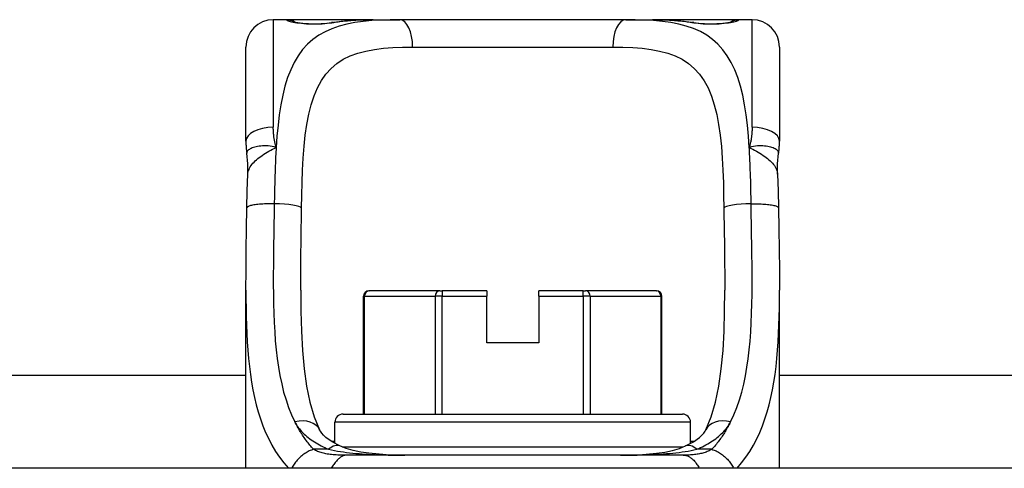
# Model space of a CAD drawing. Header units: inches. Extents: x 7 to 228, y 17 to 114.
# Tile 9 of 143: x 30.437 to 31.853, y 17.818 to 18.463. Entities that reach past the tile are written whole.
import ezdxf

# ---------------------------------------------------------------- set-up
doc = ezdxf.new("R2010")
doc.units = ezdxf.units.IN
doc.header["$MEASUREMENT"] = 0
doc.layers.add('Visible Edges(ANSI)', color=7, linetype='Continuous', lineweight=25)
doc.layers.add('Visible Tangent Edges(ANSI)', color=7, linetype='Continuous', lineweight=25)

msp = doc.modelspace()

# ---------------------------------------------------------------- linework, layer by layer
at = {"layer": 'Visible Edges(ANSI)'}
for p, q in [((30.8213, 18.4631), (30.8016, 18.4631)), ((30.9451, 18.4631), (30.8213, 18.4631)), ((30.9451, 18.4631), (30.9835, 18.4631)), ((31.3087, 18.4631), (30.9835, 18.4631)), ((31.3087, 18.4631), (31.3471, 18.4631)), ((31.4709, 18.4631), (31.3471, 18.4631)), ((31.4906, 18.4631), (31.4709, 18.4631)), ((30.7622, 18.2884), (30.7622, 18.4237)), ((31.53, 18.4237), (31.53, 18.2884)), ((30.7622, 17.8182), (30.7622, 18.0742)), ((30.9313, 17.8962), (30.9313, 18.0655)), ((30.9392, 18.0734), (30.9397, 18.0734)), ((31.0413, 18.0734), (30.9397, 18.0734)), ((31.0413, 18.0734), (31.0447, 18.0734)), ((31.1087, 18.0734), (31.0447, 18.0734)), ((31.1087, 18.0734), (31.1087, 18.0655)), ((31.1087, 17.9985), (31.1087, 18.0655)), ((31.2475, 18.0734), (31.1835, 18.0734)), ((31.1835, 18.0655), (31.1835, 18.0734)), ((31.1835, 18.0655), (31.1835, 17.9985)), ((31.2475, 18.0734), (31.2509, 18.0734)), ((31.3525, 18.0734), (31.2509, 18.0734)), ((31.3525, 18.0734), (31.353, 18.0734)), ((31.3609, 17.8962), (31.3609, 18.0655)), ((31.53, 17.8182), (31.53, 18.0742)), ((31.1835, 17.9985), (31.1087, 17.9985)), ((25.709, 17.9522), (30.7622, 17.9522)), ((31.53, 17.9522), (36.5832, 17.9522)), ((30.902, 17.8962), (31.3902, 17.8962)), ((30.8902, 17.854), (30.8902, 17.8844)), ((31.402, 17.854), (31.402, 17.8844)), ((31.3916, 17.8371), (30.9072, 17.8371)), ((36.1036, 17.8182), (26.1886, 17.8182))]:
    msp.add_line(p, q, dxfattribs=at)
at = {"layer": 'Visible Edges(ANSI)', "flags": 128}
for points in [[(30.8292, 18.4606), (30.8299, 18.4604), (30.8315, 18.46), (30.8368, 18.4591), (30.8439, 18.4582), (30.8523, 18.4576), (30.8613, 18.4574), (30.8703, 18.4577), (30.8785, 18.4583), (30.8854, 18.4592)], [(30.8854, 18.4592), (30.8997, 18.4611), (30.9144, 18.4623), (30.9296, 18.4629), (30.9451, 18.4631)], [(31.3471, 18.4631), (31.3626, 18.4629), (31.3778, 18.4623), (31.3925, 18.4611), (31.4068, 18.4592)], [(31.4068, 18.4592), (31.4137, 18.4583), (31.4219, 18.4577), (31.4309, 18.4574), (31.4399, 18.4576), (31.4483, 18.4582), (31.4555, 18.4591), (31.4607, 18.46), (31.4623, 18.4604), (31.463, 18.4606)], [(30.7622, 18.2884), (30.7622, 18.2877), (30.7623, 18.2869), (30.7623, 18.2862), (30.7623, 18.2855), (30.7623, 18.2848), (30.7623, 18.2841), (30.7623, 18.2834), (30.7624, 18.2827), (30.7624, 18.282), (30.7625, 18.2813), (30.7625, 18.2805), (30.7626, 18.2798), (30.7626, 18.2791), (30.7627, 18.2784), (30.7627, 18.2777), (30.7628, 18.2769), (30.7629, 18.2762), (30.7629, 18.2755), (30.763, 18.2748), (30.7631, 18.2741), (30.7632, 18.2733), (30.7633, 18.2726), (30.7634, 18.2719), (30.7635, 18.2712)], [(31.5287, 18.2712), (31.5288, 18.2719), (31.5289, 18.2726), (31.529, 18.2733), (31.5291, 18.2741), (31.5292, 18.2748), (31.5293, 18.2755), (31.5293, 18.2762), (31.5294, 18.2769), (31.5295, 18.2777), (31.5295, 18.2784), (31.5296, 18.2791), (31.5297, 18.2798), (31.5297, 18.2805), (31.5297, 18.2813), (31.5298, 18.282), (31.5298, 18.2827), (31.5299, 18.2834), (31.5299, 18.2841), (31.5299, 18.2848), (31.5299, 18.2855), (31.5299, 18.2862), (31.53, 18.2869), (31.53, 18.2877), (31.53, 18.2884)], [(30.765, 18.2409), (30.765, 18.256), (30.7635, 18.2712)], [(31.5272, 18.2409), (31.5272, 18.256), (31.5287, 18.2712)], [(30.7637, 18.1928), (30.7642, 18.2171), (30.765, 18.2409)], [(31.5272, 18.2409), (31.528, 18.2171), (31.5285, 18.1928)], [(30.7622, 18.0742), (30.7624, 18.1032), (30.7627, 18.1327), (30.7632, 18.1626), (30.7637, 18.1928)], [(31.5285, 18.1928), (31.529, 18.1626), (31.5295, 18.1327), (31.5298, 18.1032), (31.53, 18.0742)], [(30.841, 18.0742), (30.8412, 18.0442), (30.842, 18.0153), (30.8435, 17.9876), (30.846, 17.9613), (30.8496, 17.9365), (30.8544, 17.9135), (30.8606, 17.8924), (30.8683, 17.8735)], [(31.4239, 17.8735), (31.4316, 17.8924), (31.4378, 17.9134), (31.4426, 17.9365), (31.4462, 17.9613), (31.4487, 17.9876), (31.4502, 18.0152), (31.451, 18.0441), (31.4512, 18.0742)], [(30.8975, 17.8503), (30.8862, 17.8563), (30.8774, 17.8627), (30.874, 17.8658), (30.8713, 17.8688), (30.8694, 17.8714), (30.8683, 17.8735)], [(31.3947, 17.8503), (31.406, 17.8564), (31.4148, 17.8627), (31.4182, 17.8658), (31.4209, 17.8688), (31.4228, 17.8714), (31.4239, 17.8735)], [(30.9911, 17.8371), (30.9642, 17.8377), (30.9391, 17.8398), (30.9274, 17.8416), (30.9164, 17.844), (30.9064, 17.8469), (30.8975, 17.8503)], [(31.3011, 17.8371), (31.328, 17.8377), (31.3532, 17.8399), (31.3649, 17.8416), (31.3758, 17.844), (31.3859, 17.8469), (31.3947, 17.8503)]]:
    msp.add_lwpolyline(points, dxfattribs=at)
at = {"layer": 'Visible Edges(ANSI)'}
for centre, radius, start, end in [((30.8016, 18.4237), 0.0394, 90, 180), ((30.8213, 18.4434), 0.0197, 56.88, 90), ((31.4709, 18.4434), 0.0197, 90, 123.12), ((31.4906, 18.4237), 0.0394, 0, 90), ((30.9392, 18.0655), 0.00787, 90, 180), ((31.353, 18.0655), 0.00787, 0, 90), ((30.902, 17.8844), 0.0118, 90, 180), ((31.3902, 17.8844), 0.0118, 0, 90)]:
    msp.add_arc(centre, radius, start, end, dxfattribs=at)
at = {"layer": 'Visible Tangent Edges(ANSI)'}
for p, q in [((30.8016, 18.4631), (30.8016, 18.3084)), ((30.8213, 18.4625), (30.8213, 18.4631)), ((31.4709, 18.4631), (31.4709, 18.4625)), ((31.4906, 18.3084), (31.4906, 18.4631)), ((31.0021, 18.4237), (31.2901, 18.4237)), ((30.9328, 18.0655), (30.9313, 18.0655)), ((30.9328, 17.8962), (30.9328, 18.0655)), ((30.9328, 18.0655), (31.0345, 18.0655)), ((31.0447, 18.0655), (31.0345, 18.0655)), ((31.0345, 18.0655), (31.0345, 17.8962)), ((31.0447, 18.0734), (31.0447, 18.0655)), ((31.0447, 17.8962), (31.0447, 18.0655)), ((31.0447, 18.0655), (31.1087, 18.0655)), ((31.1835, 18.0655), (31.2475, 18.0655)), ((31.2475, 18.0655), (31.2475, 18.0734)), ((31.2578, 18.0655), (31.2475, 18.0655)), ((31.2475, 18.0655), (31.2475, 17.8962)), ((31.2578, 17.8962), (31.2578, 18.0655)), ((31.2578, 18.0655), (31.3594, 18.0655)), ((31.3609, 18.0655), (31.3594, 18.0655)), ((31.3594, 18.0655), (31.3594, 17.8962)), ((31.402, 17.8844), (30.8902, 17.8844)), ((30.8902, 17.8568), (30.8855, 17.8568)), ((31.4067, 17.8568), (31.402, 17.8568)), ((30.8811, 17.8455), (30.8595, 17.8455)), ((30.9008, 17.8489), (31.3914, 17.8489)), ((31.4327, 17.8455), (31.4111, 17.8455))]:
    msp.add_line(p, q, dxfattribs=at)
at = {"layer": 'Visible Tangent Edges(ANSI)', "flags": 128}
for points in [[(30.9835, 18.4631), (30.9698, 18.463), (30.9564, 18.4626), (30.9435, 18.4618), (30.931, 18.4606), (30.9189, 18.4589), (30.9073, 18.4566), (30.8963, 18.4538), (30.8859, 18.4502), (30.8761, 18.4459), (30.867, 18.4408), (30.8585, 18.4349), (30.8508, 18.4279), (30.8438, 18.4201), (30.8374, 18.4114), (30.8317, 18.4017), (30.8267, 18.3912), (30.8222, 18.3799), (30.8184, 18.3677), (30.8152, 18.3547), (30.8124, 18.3409), (30.8102, 18.3264), (30.8084, 18.3114), (30.8069, 18.2958), (30.8058, 18.2796)], [(30.8213, 18.4625), (30.8215, 18.4622), (30.8221, 18.4619), (30.823, 18.4615), (30.8243, 18.4611), (30.826, 18.4606), (30.8279, 18.4602), (30.8302, 18.4597), (30.8328, 18.4592), (30.8357, 18.4588), (30.8388, 18.4584), (30.8421, 18.458), (30.8456, 18.4577), (30.8493, 18.4574), (30.853, 18.4572), (30.8568, 18.4571), (30.8607, 18.457), (30.8646, 18.4571), (30.8684, 18.4572), (30.8721, 18.4574), (30.8758, 18.4577), (30.8793, 18.458), (30.8826, 18.4584), (30.8857, 18.4588), (30.8885, 18.4592)], [(30.8885, 18.4592), (30.8907, 18.4596), (30.8928, 18.4599), (30.895, 18.4602), (30.8972, 18.4605), (30.8995, 18.4608), (30.9017, 18.4611), (30.904, 18.4613), (30.9063, 18.4615), (30.9086, 18.4617), (30.9109, 18.4619), (30.9133, 18.4621), (30.9156, 18.4623), (30.918, 18.4624), (30.9204, 18.4625), (30.9228, 18.4627), (30.9252, 18.4628), (30.9276, 18.4628), (30.9301, 18.4629), (30.9326, 18.463), (30.9351, 18.463), (30.9376, 18.4631), (30.9401, 18.4631), (30.9426, 18.4631), (30.9451, 18.4631)], [(31.4865, 18.2796), (31.4853, 18.2957), (31.4838, 18.3113), (31.482, 18.3264), (31.4798, 18.3408), (31.4771, 18.3546), (31.4739, 18.3676), (31.47, 18.3798), (31.4656, 18.3912), (31.4605, 18.4017), (31.4548, 18.4113), (31.4484, 18.42), (31.4413, 18.4279), (31.4336, 18.4348), (31.4252, 18.4408), (31.4161, 18.446), (31.4063, 18.4503), (31.3959, 18.4538), (31.3849, 18.4567), (31.3734, 18.4589), (31.3614, 18.4606), (31.3488, 18.4618), (31.3358, 18.4626), (31.3224, 18.463), (31.3087, 18.4631)], [(31.3471, 18.4631), (31.3496, 18.4631), (31.3521, 18.4631), (31.3547, 18.4631), (31.3572, 18.463), (31.3596, 18.463), (31.3621, 18.4629), (31.3646, 18.4628), (31.367, 18.4628), (31.3694, 18.4627), (31.3718, 18.4625), (31.3742, 18.4624), (31.3766, 18.4623), (31.379, 18.4621), (31.3813, 18.4619), (31.3836, 18.4617), (31.3859, 18.4615), (31.3882, 18.4613), (31.3905, 18.4611), (31.3927, 18.4608), (31.395, 18.4605), (31.3972, 18.4602), (31.3994, 18.4599), (31.4015, 18.4596), (31.4037, 18.4592)], [(31.4037, 18.4592), (31.4065, 18.4588), (31.4096, 18.4584), (31.413, 18.458), (31.4165, 18.4576), (31.4201, 18.4574), (31.4239, 18.4572), (31.4277, 18.4571), (31.4316, 18.457), (31.4354, 18.4571), (31.4393, 18.4572), (31.443, 18.4574), (31.4467, 18.4577), (31.4502, 18.458), (31.4535, 18.4584), (31.4566, 18.4588), (31.4594, 18.4592), (31.462, 18.4597), (31.4643, 18.4602), (31.4662, 18.4606), (31.4679, 18.4611), (31.4692, 18.4615), (31.4701, 18.4619), (31.4707, 18.4622), (31.4709, 18.4625)], [(30.8423, 18.1922), (30.8426, 18.2107), (30.8431, 18.229), (30.8438, 18.2469), (30.8447, 18.2643), (30.846, 18.2811), (30.8477, 18.2973), (30.8499, 18.3127), (30.8526, 18.3273), (30.8561, 18.3409), (30.8602, 18.3535), (30.8651, 18.3651), (30.8709, 18.3756), (30.8774, 18.385), (30.8848, 18.3932), (30.8931, 18.4003), (30.9023, 18.4063), (30.9124, 18.4111), (30.9232, 18.4151), (30.9348, 18.4181), (30.9471, 18.4204), (30.9601, 18.422), (30.9736, 18.423), (30.9876, 18.4236), (31.0021, 18.4237)], [(31.2901, 18.4237), (31.3046, 18.4236), (31.3187, 18.423), (31.3323, 18.422), (31.3452, 18.4204), (31.3575, 18.4181), (31.3691, 18.4151), (31.3799, 18.4111), (31.3899, 18.4063), (31.3991, 18.4002), (31.4074, 18.3931), (31.4148, 18.3848), (31.4214, 18.3754), (31.4272, 18.365), (31.4321, 18.3534), (31.4362, 18.3407), (31.4396, 18.327), (31.4424, 18.3124), (31.4446, 18.297), (31.4463, 18.2808), (31.4476, 18.264), (31.4485, 18.2467), (31.4492, 18.2288), (31.4496, 18.2107), (31.4499, 18.1922)], [(30.8058, 18.2796), (30.8054, 18.2808), (30.8051, 18.282), (30.8048, 18.2832), (30.8045, 18.2844), (30.8042, 18.2856), (30.8039, 18.2868), (30.8037, 18.288), (30.8034, 18.2892), (30.8032, 18.2904), (30.803, 18.2916), (30.8028, 18.2928), (30.8026, 18.294), (30.8025, 18.2953), (30.8023, 18.2965), (30.8022, 18.2977), (30.8021, 18.2989), (30.802, 18.3001), (30.8019, 18.3013), (30.8018, 18.3025), (30.8017, 18.3037), (30.8017, 18.3048), (30.8016, 18.306), (30.8016, 18.3072), (30.8016, 18.3084)], [(31.4906, 18.3084), (31.4906, 18.3072), (31.4906, 18.306), (31.4905, 18.3048), (31.4905, 18.3037), (31.4904, 18.3025), (31.4903, 18.3013), (31.4903, 18.3001), (31.4901, 18.2989), (31.49, 18.2977), (31.4899, 18.2965), (31.4897, 18.2953), (31.4896, 18.294), (31.4894, 18.2928), (31.4892, 18.2916), (31.489, 18.2904), (31.4888, 18.2892), (31.4885, 18.288), (31.4883, 18.2868), (31.488, 18.2856), (31.4877, 18.2844), (31.4874, 18.2832), (31.4871, 18.282), (31.4868, 18.2808), (31.4865, 18.2796)], [(30.8058, 18.2796), (30.8027, 18.2804), (30.7998, 18.281), (30.7969, 18.2814), (30.7941, 18.2817), (30.7914, 18.2818), (30.7887, 18.2818), (30.7862, 18.2817), (30.7837, 18.2815), (30.7813, 18.2812), (30.7791, 18.2809), (30.777, 18.2804), (30.775, 18.28), (30.7731, 18.2794), (30.7714, 18.2788), (30.7698, 18.2782), (30.7684, 18.2775), (30.7672, 18.2767), (30.7661, 18.276), (30.7652, 18.2752), (30.7645, 18.2744), (30.764, 18.2736), (30.7636, 18.2728), (30.7635, 18.272), (30.7635, 18.2712)], [(30.765, 18.2409), (30.7652, 18.2427), (30.7655, 18.2445), (30.766, 18.2463), (30.7667, 18.248), (30.7675, 18.2498), (30.7685, 18.2516), (30.7696, 18.2533), (30.7709, 18.2551), (30.7723, 18.2568), (30.7739, 18.2585), (30.7756, 18.2601), (30.7774, 18.2618), (30.7794, 18.2634), (30.7814, 18.265), (30.7835, 18.2666), (30.7858, 18.2681), (30.7881, 18.2696), (30.7905, 18.2711), (30.7929, 18.2725), (30.7954, 18.274), (30.798, 18.2754), (30.8005, 18.2768), (30.8031, 18.2782), (30.8058, 18.2796)], [(30.8058, 18.2796), (30.8056, 18.2764), (30.8054, 18.2731), (30.8052, 18.2699), (30.805, 18.2666), (30.8049, 18.2633), (30.8047, 18.26), (30.8046, 18.2566), (30.8044, 18.2533), (30.8043, 18.2499), (30.8042, 18.2466), (30.8041, 18.2432), (30.8039, 18.2398), (30.8038, 18.2364), (30.8037, 18.233), (30.8037, 18.2296), (30.8036, 18.2261), (30.8035, 18.2227), (30.8034, 18.2192), (30.8033, 18.2158), (30.8033, 18.2123), (30.8032, 18.2089), (30.8032, 18.2054), (30.8031, 18.2019), (30.8031, 18.1985)], [(31.5287, 18.2712), (31.5287, 18.272), (31.5286, 18.2728), (31.5282, 18.2736), (31.5277, 18.2744), (31.527, 18.2752), (31.5261, 18.276), (31.525, 18.2767), (31.5238, 18.2775), (31.5224, 18.2782), (31.5208, 18.2788), (31.5191, 18.2794), (31.5173, 18.28), (31.5153, 18.2804), (31.5131, 18.2809), (31.5109, 18.2812), (31.5085, 18.2815), (31.506, 18.2817), (31.5035, 18.2818), (31.5008, 18.2818), (31.4981, 18.2817), (31.4953, 18.2814), (31.4924, 18.281), (31.4895, 18.2804), (31.4865, 18.2796)], [(31.4865, 18.2796), (31.4891, 18.2782), (31.4917, 18.2768), (31.4942, 18.2754), (31.4968, 18.274), (31.4993, 18.2725), (31.5017, 18.2711), (31.5041, 18.2696), (31.5064, 18.2681), (31.5087, 18.2666), (31.5108, 18.265), (31.5129, 18.2634), (31.5148, 18.2618), (31.5166, 18.2601), (31.5183, 18.2585), (31.5199, 18.2568), (31.5213, 18.2551), (31.5226, 18.2533), (31.5237, 18.2516), (31.5247, 18.2498), (31.5255, 18.248), (31.5262, 18.2463), (31.5267, 18.2445), (31.527, 18.2427), (31.5272, 18.2409)], [(31.4891, 18.1985), (31.4891, 18.202), (31.489, 18.2054), (31.489, 18.2089), (31.4889, 18.2124), (31.4889, 18.2159), (31.4888, 18.2193), (31.4887, 18.2228), (31.4886, 18.2262), (31.4886, 18.2296), (31.4885, 18.233), (31.4884, 18.2365), (31.4883, 18.2399), (31.4882, 18.2432), (31.488, 18.2466), (31.4879, 18.25), (31.4878, 18.2533), (31.4876, 18.2567), (31.4875, 18.26), (31.4873, 18.2633), (31.4872, 18.2666), (31.487, 18.2699), (31.4868, 18.2731), (31.4866, 18.2764), (31.4865, 18.2796)], [(30.8031, 18.1985), (30.8008, 18.1985), (30.7984, 18.1985), (30.796, 18.1985), (30.7936, 18.1984), (30.7912, 18.1983), (30.7888, 18.1982), (30.7864, 18.1981), (30.7841, 18.198), (30.7818, 18.1978), (30.7796, 18.1976), (30.7775, 18.1973), (30.7755, 18.1971), (30.7736, 18.1968), (30.7719, 18.1965), (30.7703, 18.1961), (30.7689, 18.1958), (30.7677, 18.1954), (30.7666, 18.1951), (30.7657, 18.1947), (30.765, 18.1943), (30.7644, 18.1939), (30.764, 18.1935), (30.7638, 18.1931), (30.7637, 18.1928)], [(30.8031, 18.1985), (30.8028, 18.1836), (30.8026, 18.1689), (30.8023, 18.1542), (30.8021, 18.1396), (30.8019, 18.1251), (30.8017, 18.1108), (30.8016, 18.0965), (30.8016, 18.0824), (30.8017, 18.0685), (30.8019, 18.0547), (30.8023, 18.041), (30.8028, 18.0276), (30.8036, 18.0143), (30.8045, 18.0013), (30.8057, 17.9885), (30.8072, 17.9759), (30.809, 17.9635), (30.8112, 17.9514), (30.8137, 17.9395), (30.8165, 17.9279), (30.8199, 17.9167), (30.8236, 17.9057), (30.8279, 17.8952), (30.8326, 17.885)], [(30.841, 18.0742), (30.841, 18.079), (30.841, 18.0838), (30.841, 18.0886), (30.841, 18.0934), (30.8411, 18.0982), (30.8411, 18.1031), (30.8411, 18.1079), (30.8412, 18.1128), (30.8412, 18.1177), (30.8413, 18.1226), (30.8414, 18.1275), (30.8414, 18.1324), (30.8415, 18.1373), (30.8416, 18.1423), (30.8416, 18.1472), (30.8417, 18.1522), (30.8418, 18.1572), (30.8418, 18.1621), (30.8419, 18.1671), (30.842, 18.1721), (30.8421, 18.1771), (30.8421, 18.1821), (30.8422, 18.1871), (30.8423, 18.1922)], [(31.4499, 18.1922), (31.45, 18.1872), (31.4501, 18.1822), (31.4501, 18.1772), (31.4502, 18.1722), (31.4503, 18.1672), (31.4504, 18.1622), (31.4504, 18.1573), (31.4505, 18.1523), (31.4506, 18.1473), (31.4506, 18.1424), (31.4507, 18.1374), (31.4508, 18.1325), (31.4508, 18.1276), (31.4509, 18.1227), (31.4509, 18.1178), (31.451, 18.1129), (31.451, 18.108), (31.4511, 18.1031), (31.4511, 18.0983), (31.4512, 18.0934), (31.4512, 18.0886), (31.4512, 18.0838), (31.4512, 18.079), (31.4512, 18.0742)], [(31.4596, 17.885), (31.4643, 17.8952), (31.4686, 17.9057), (31.4723, 17.9166), (31.4756, 17.9278), (31.4785, 17.9394), (31.481, 17.9512), (31.4832, 17.9634), (31.485, 17.9757), (31.4864, 17.9884), (31.4877, 18.0012), (31.4886, 18.0142), (31.4894, 18.0274), (31.4899, 18.0409), (31.4903, 18.0545), (31.4905, 18.0683), (31.4906, 18.0822), (31.4906, 18.0964), (31.4905, 18.1107), (31.4903, 18.1251), (31.4901, 18.1396), (31.4899, 18.1542), (31.4896, 18.1689), (31.4894, 18.1837), (31.4891, 18.1985)], [(31.4891, 18.1985), (31.4914, 18.1985), (31.4938, 18.1985), (31.4962, 18.1985), (31.4986, 18.1984), (31.501, 18.1983), (31.5034, 18.1982), (31.5058, 18.1981), (31.5081, 18.198), (31.5104, 18.1978), (31.5126, 18.1976), (31.5147, 18.1973), (31.5167, 18.1971), (31.5186, 18.1968), (31.5203, 18.1965), (31.5219, 18.1961), (31.5233, 18.1958), (31.5246, 18.1954), (31.5256, 18.1951), (31.5265, 18.1947), (31.5273, 18.1943), (31.5278, 18.1939), (31.5282, 18.1935), (31.5284, 18.1931), (31.5285, 18.1928)], [(30.7622, 18.0742), (30.7623, 18.0615), (30.7624, 18.0489), (30.7627, 18.0364), (30.763, 18.024), (30.7635, 18.0118), (30.7642, 17.9998), (30.765, 17.9879), (30.766, 17.9761), (30.7672, 17.9645), (30.7686, 17.9531), (30.7703, 17.9419), (30.7723, 17.9309), (30.7745, 17.9202), (30.777, 17.9096), (30.7799, 17.8992), (30.7831, 17.8891), (30.7867, 17.8793), (30.7906, 17.8697), (30.795, 17.8604), (30.7997, 17.8513), (30.805, 17.8426), (30.8106, 17.8341), (30.8167, 17.826), (30.8233, 17.8182)], [(31.4689, 17.8182), (31.4755, 17.826), (31.4816, 17.8341), (31.4872, 17.8426), (31.4925, 17.8513), (31.4972, 17.8604), (31.5016, 17.8697), (31.5056, 17.8793), (31.5091, 17.8891), (31.5123, 17.8992), (31.5152, 17.9096), (31.5177, 17.9202), (31.52, 17.9309), (31.5219, 17.9419), (31.5236, 17.9531), (31.525, 17.9645), (31.5262, 17.9761), (31.5272, 17.9879), (31.5281, 17.9998), (31.5287, 18.0118), (31.5292, 18.024), (31.5296, 18.0364), (31.5298, 18.0489), (31.5299, 18.0615), (31.53, 18.0742)], [(30.8595, 17.8455), (30.8581, 17.847), (30.8568, 17.8485), (30.8555, 17.8501), (30.8542, 17.8516), (30.853, 17.8531), (30.8517, 17.8547), (30.8505, 17.8563), (30.8493, 17.8578), (30.8481, 17.8594), (30.847, 17.8611), (30.8458, 17.8627), (30.8447, 17.8643), (30.8436, 17.866), (30.8425, 17.8677), (30.8414, 17.8693), (30.8404, 17.871), (30.8393, 17.8727), (30.8383, 17.8745), (30.8373, 17.8762), (30.8363, 17.8779), (30.8354, 17.8797), (30.8344, 17.8815), (30.8335, 17.8832), (30.8326, 17.885)], [(30.8326, 17.885), (30.8337, 17.8829), (30.8349, 17.8809), (30.8362, 17.8789), (30.8376, 17.8769), (30.8392, 17.8749), (30.8408, 17.873), (30.8424, 17.8712), (30.8442, 17.8693), (30.846, 17.8675), (30.8479, 17.8658), (30.8499, 17.8641), (30.852, 17.8624), (30.8541, 17.8608), (30.8563, 17.8592), (30.8585, 17.8577), (30.8608, 17.8562), (30.8632, 17.8547), (30.8656, 17.8533), (30.8681, 17.8519), (30.8706, 17.8505), (30.8732, 17.8492), (30.8758, 17.8479), (30.8784, 17.8467), (30.8811, 17.8455)], [(31.4111, 17.8455), (31.4138, 17.8467), (31.4165, 17.848), (31.4191, 17.8492), (31.4217, 17.8505), (31.4242, 17.8519), (31.4267, 17.8533), (31.4291, 17.8547), (31.4314, 17.8562), (31.4337, 17.8577), (31.436, 17.8592), (31.4382, 17.8608), (31.4403, 17.8624), (31.4423, 17.8641), (31.4443, 17.8658), (31.4462, 17.8676), (31.448, 17.8693), (31.4498, 17.8712), (31.4515, 17.873), (31.4531, 17.8749), (31.4546, 17.8769), (31.456, 17.8789), (31.4573, 17.8809), (31.4585, 17.8829), (31.4596, 17.885)], [(31.4596, 17.885), (31.4587, 17.8832), (31.4578, 17.8814), (31.4568, 17.8797), (31.4559, 17.8779), (31.4549, 17.8762), (31.4539, 17.8744), (31.4529, 17.8727), (31.4518, 17.871), (31.4508, 17.8693), (31.4497, 17.8676), (31.4486, 17.866), (31.4475, 17.8643), (31.4464, 17.8627), (31.4452, 17.861), (31.4441, 17.8594), (31.4429, 17.8578), (31.4417, 17.8562), (31.4405, 17.8547), (31.4392, 17.8531), (31.438, 17.8516), (31.4367, 17.85), (31.4354, 17.8485), (31.4341, 17.847), (31.4327, 17.8455)], [(30.8595, 17.8455), (30.858, 17.845), (30.8564, 17.8444), (30.8549, 17.8438), (30.8533, 17.8431), (30.8518, 17.8423), (30.8502, 17.8414), (30.8487, 17.8405), (30.8471, 17.8395), (30.8456, 17.8385), (30.8441, 17.8374), (30.8427, 17.8363), (30.8412, 17.8351), (30.8399, 17.8338), (30.8385, 17.8325), (30.8372, 17.8312), (30.836, 17.8298), (30.8348, 17.8284), (30.8337, 17.827), (30.8326, 17.8256), (30.8316, 17.8241), (30.8306, 17.8226), (30.8298, 17.8212), (30.829, 17.8197), (30.8283, 17.8182)], [(30.9072, 17.8371), (30.9046, 17.8371), (30.9021, 17.8372), (30.8996, 17.8372), (30.8971, 17.8372), (30.8947, 17.8373), (30.8923, 17.8374), (30.89, 17.8375), (30.8877, 17.8377), (30.8855, 17.8379), (30.8834, 17.8381), (30.8813, 17.8384), (30.8793, 17.8387), (30.8774, 17.839), (30.8756, 17.8394), (30.8738, 17.8398), (30.8721, 17.8403), (30.8704, 17.8408), (30.8687, 17.8414), (30.867, 17.8419), (30.8654, 17.8426), (30.8639, 17.8432), (30.8624, 17.844), (30.8609, 17.8447), (30.8595, 17.8455)], [(30.8811, 17.8455), (30.8853, 17.8446), (30.8895, 17.8438), (30.8938, 17.843), (30.8981, 17.8423), (30.9025, 17.8417), (30.9069, 17.8411), (30.9114, 17.8406), (30.9159, 17.8401), (30.9204, 17.8397), (30.925, 17.8393), (30.9296, 17.839), (30.9342, 17.8386), (30.9388, 17.8384), (30.9434, 17.8381), (30.9481, 17.8379), (30.9528, 17.8377), (30.9576, 17.8376), (30.9623, 17.8375), (30.9671, 17.8373), (30.9719, 17.8373), (30.9767, 17.8372), (30.9815, 17.8372), (30.9863, 17.8371), (30.9911, 17.8371)], [(30.9072, 17.8371), (30.9064, 17.8371), (30.9056, 17.837), (30.9048, 17.8369), (30.904, 17.8367), (30.9031, 17.8364), (30.9022, 17.836), (30.9013, 17.8356), (30.9003, 17.8352), (30.8994, 17.8346), (30.8984, 17.834), (30.8975, 17.8333), (30.8965, 17.8325), (30.8955, 17.8317), (30.8945, 17.8308), (30.8935, 17.8298), (30.8925, 17.8287), (30.8916, 17.8276), (30.8906, 17.8265), (30.8896, 17.8252), (30.8887, 17.8239), (30.8877, 17.8226), (30.8868, 17.8212), (30.8859, 17.8197), (30.885, 17.8182)], [(31.3011, 17.8371), (31.3059, 17.8371), (31.3107, 17.8372), (31.3156, 17.8372), (31.3204, 17.8373), (31.3251, 17.8373), (31.3299, 17.8375), (31.3347, 17.8376), (31.3394, 17.8377), (31.3441, 17.8379), (31.3488, 17.8381), (31.3535, 17.8384), (31.3581, 17.8386), (31.3627, 17.839), (31.3673, 17.8393), (31.3719, 17.8397), (31.3764, 17.8401), (31.3809, 17.8406), (31.3854, 17.8411), (31.3898, 17.8417), (31.3942, 17.8424), (31.3985, 17.843), (31.4027, 17.8438), (31.4069, 17.8446), (31.4111, 17.8455)], [(31.4327, 17.8455), (31.4314, 17.8448), (31.4301, 17.8441), (31.4287, 17.8434), (31.4273, 17.8428), (31.4258, 17.8422), (31.4243, 17.8416), (31.4228, 17.8411), (31.4212, 17.8406), (31.4197, 17.8402), (31.418, 17.8397), (31.4164, 17.8394), (31.4147, 17.839), (31.413, 17.8387), (31.4113, 17.8384), (31.4095, 17.8381), (31.4077, 17.8379), (31.4059, 17.8377), (31.404, 17.8375), (31.4021, 17.8374), (31.4001, 17.8373), (31.3981, 17.8372), (31.3959, 17.8372), (31.3938, 17.8371), (31.3916, 17.8371)], [(31.3916, 17.8371), (31.3925, 17.8371), (31.3934, 17.837), (31.3944, 17.8369), (31.3954, 17.8367), (31.3964, 17.8364), (31.3974, 17.836), (31.3984, 17.8356), (31.3994, 17.8351), (31.4004, 17.8346), (31.4015, 17.8339), (31.4025, 17.8332), (31.4035, 17.8325), (31.4045, 17.8316), (31.4055, 17.8307), (31.4065, 17.8297), (31.4075, 17.8287), (31.4085, 17.8276), (31.4094, 17.8264), (31.4103, 17.8251), (31.4112, 17.8239), (31.4121, 17.8225), (31.4129, 17.8211), (31.4137, 17.8197), (31.4145, 17.8182)], [(31.4327, 17.8455), (31.4342, 17.845), (31.4358, 17.8444), (31.4373, 17.8438), (31.4389, 17.8431), (31.4404, 17.8423), (31.442, 17.8414), (31.4435, 17.8405), (31.4451, 17.8395), (31.4466, 17.8385), (31.4481, 17.8374), (31.4495, 17.8363), (31.451, 17.8351), (31.4523, 17.8338), (31.4537, 17.8325), (31.455, 17.8312), (31.4562, 17.8298), (31.4574, 17.8284), (31.4586, 17.827), (31.4596, 17.8256), (31.4606, 17.8241), (31.4616, 17.8226), (31.4624, 17.8212), (31.4632, 17.8197), (31.4639, 17.8182)]]:
    msp.add_lwpolyline(points, dxfattribs=at)
at = {"layer": 'Visible Tangent Edges(ANSI)'}
for centre, major_axis, ratio, start_param, end_param in [((30.8213, 18.4429), (0.0197, 0), 0.998051, 1.091081, 1.570796), ((30.9835, 18.4237), (0, 0.0394), 0.472046, 4.712389, 6.283185), ((31.3087, 18.4237), (0, 0.0394), 0.472046, 0, 1.570796), ((31.4709, 18.4429), (0.0197, 0), 0.998051, 1.570796, 2.050029), ((30.8885, 18.4398), (-0.0031, 0.0194), 0.702907, 6.061108, 6.283185), ((31.4037, 18.4398), (0.0031, 0.0194), 0.702907, 0, 0.222077), ((30.8016, 18.2884), (-0.0394, 0), 0.508749, 4.712389, 6.283185), ((31.4906, 18.2884), (0.0394, 0), 0.508749, 0, 1.570796), ((30.8031, 18.1922), (0.0394, -0.0006), 0.159697, 0.093172, 1.573179), ((31.4891, 18.1922), (-0.0394, -0.0006), 0.159697, 4.710006, 6.190013), ((30.9397, 18.0655), (0, 0.00787), 0.871957, 0, 1.570796), ((31.0413, 18.0655), (0, 0.00787), 0.871957, 0, 1.570796), ((31.2509, 18.0655), (0, 0.00787), 0.871957, 4.712389, 6.283185), ((31.3525, 18.0655), (0, 0.00787), 0.871957, 4.712389, 6.283185), ((30.8326, 17.8568), (0.0357, 0.0167), 0.681178, 0, 1.262291), ((31.4596, 17.8568), (-0.0357, 0.0167), 0.681178, 5.020894, 6.283185), ((30.8811, 17.8146), (0.0164, 0.0358), 0.468903, 0, 0.773908), ((31.4111, 17.8146), (-0.0164, 0.0358), 0.468903, 5.509277, 6.283185)]:
    msp.add_ellipse(centre, major_axis=major_axis, ratio=ratio, start_param=start_param, end_param=end_param, dxfattribs=at)

doc.saveas('drawing.dxf')
